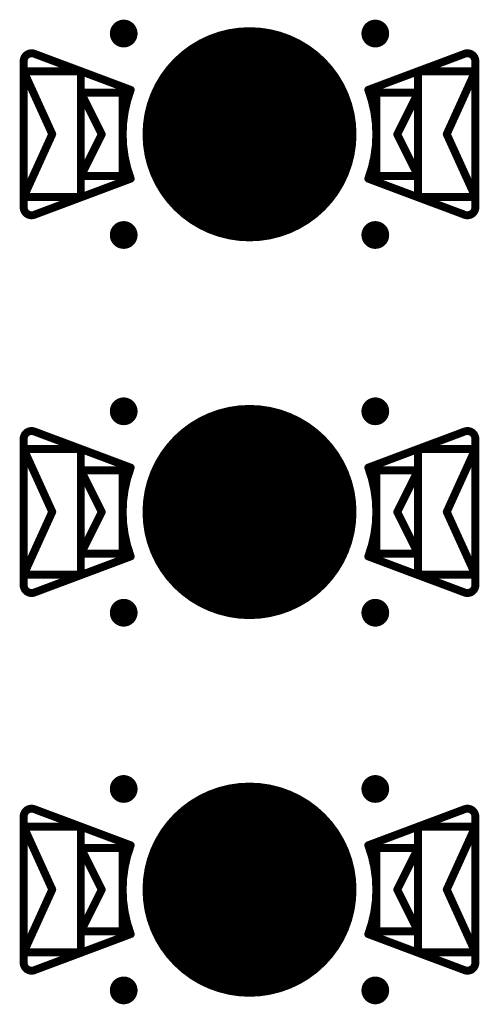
# Model space of a CAD drawing. Header units: millimetres. Extents: x 62 to 363, y 42 to 391.
# Tile 114 of 216: x 234 to 240, y 114 to 127. Entities that reach past the tile are written whole.
import ezdxf

# ---------------------------------------------------------------- set-up
doc = ezdxf.new("R2010")
doc.units = ezdxf.units.MM
for name, color, linetype in [('Mechanical8', 56, 'Continuous'), ('PadHoleLayer', 156, 'Continuous'), ('ViaHoleLayer', 16, 'Continuous')]:
    doc.layers.add(name, color=color, linetype=linetype)

# ---------------------------------------------------------------- blocks, each defined once
blk = doc.blocks.new('HARWIN_S9121_45R_21')
at = {"layer": 'Mechanical8'}
for points, const_width in [([(1.3, 0, 1), (-1.3, 0, 1)], 0.1), ([(-2.74, 1.015, 1), (-2.69, 1.015, 1)], 0.05), ([(-2.74, 1.015, 1), (-2.69, 1.015, 1)], 0.05), ([(2.69, 1.015, 1), (2.74, 1.015, 1)], 0.05), ([(2.69, 1.015, 1), (2.74, 1.015, 1)], 0.05), ([(-2.875, 0.921, 1), (-2.825, 0.921, 1)], 0.05), ([(-2.875, 0.921, 1), (-2.825, 0.921, 1)], 0.05), ([(2.825, 0.921, 1), (2.875, 0.921, 1)], 0.05), ([(2.825, 0.921, 1), (2.875, 0.921, 1)], 0.05), ([(-2.875, 0.791, 1), (-2.825, 0.791, 1)], 0.05), ([(-2.875, 0.791, 1), (-2.825, 0.791, 1)], 0.05), ([(-2.875, 0.791, 1), (-2.825, 0.791, 1)], 0.05), ([(-2.152, 0.791, 1), (-2.102, 0.791, 1)], 0.05), ([(-2.152, 0.791, 1), (-2.102, 0.791, 1)], 0.05), ([(2.103, 0.791, 1), (2.153, 0.791, 1)], 0.05), ([(2.103, 0.791, 1), (2.153, 0.791, 1)], 0.05), ([(2.825, 0.791, 1), (2.875, 0.791, 1)], 0.05), ([(2.825, 0.791, 1), (2.875, 0.791, 1)], 0.05), ([(2.825, 0.791, 1), (2.875, 0.791, 1)], 0.05), ([(-2.152, 0.525, 1), (-2.102, 0.525, 1)], 0.05), ([(-2.152, 0.525, 1), (-2.102, 0.525, 1)], 0.05), ([(-2.152, 0.525, 1), (-2.102, 0.525, 1)], 0.05), ([(-1.625, 0.525, 1), (-1.575, 0.525, 1)], 0.05), ([(-1.625, 0.525, 1), (-1.575, 0.525, 1)], 0.05), ([(-1.524, 0.56, 1), (-1.474, 0.56, 1)], 0.05), ([(-1.524, 0.56, 1), (-1.474, 0.56, 1)], 0.05), ([(-0.025, 0.5, 1), (0.025, 0.5, 1)], 0.05), ([(-0.025, 0.5, 1), (0.025, 0.5, 1)], 0.05), ([(1.474, 0.56, 1), (1.524, 0.56, 1)], 0.05), ([(1.474, 0.56, 1), (1.524, 0.56, 1)], 0.05), ([(1.575, 0.525, 1), (1.625, 0.525, 1)], 0.05), ([(1.575, 0.525, 1), (1.625, 0.525, 1)], 0.05), ([(2.103, 0.525, 1), (2.153, 0.525, 1)], 0.05), ([(2.103, 0.525, 1), (2.153, 0.525, 1)], 0.05), ([(2.103, 0.525, 1), (2.153, 0.525, 1)], 0.05), ([(-2.514, -0.002, 1), (-2.464, -0.002, 1)], 0.05), ([(-2.514, -0.002, 1), (-2.464, -0.002, 1)], 0.05), ([(-1.889, 0, 1), (-1.839, 0, 1)], 0.05), ([(-1.889, 0, 1), (-1.839, 0, 1)], 0.05), ([(-1.325, 0, 1), (-1.275, 0, 1)], 0.05), ([(-0.525, 0, 1), (-0.475, 0, 1)], 0.05), ([(-0.525, 0, 1), (-0.475, 0, 1)], 0.05), ([(-0.025, 0, 1), (0.025, 0, 1)], 0.05), ([(-0.025, 0, 1), (0.025, 0, 1)], 0.05), ([(-0.025, 0, 1), (0.025, 0, 1)], 0.05), ([(-0.025, 0, 1), (0.025, 0, 1)], 0.05), ([(-0.025, 0, 1), (0.025, 0, 1)], 0.05), ([(-0.025, 0, 1), (0.025, 0, 1)], 0.05), ([(-0.025, 0, 1), (0.025, 0, 1)], 0.05), ([(-0.025, 0, 1), (0.025, 0, 1)], 0.05), ([(0.475, 0, 1), (0.525, 0, 1)], 0.05), ([(0.475, 0, 1), (0.525, 0, 1)], 0.05), ([(1.275, 0, 1), (1.325, 0, 1)], 0.05), ([(1.839, 0, 1), (1.889, 0, 1)], 0.05), ([(1.839, 0, 1), (1.889, 0, 1)], 0.05), ([(2.464, -0.002, 1), (2.514, -0.002, 1)], 0.05), ([(2.464, -0.002, 1), (2.514, -0.002, 1)], 0.05), ([(-2.152, -0.525, 1), (-2.102, -0.525, 1)], 0.05), ([(-2.152, -0.525, 1), (-2.102, -0.525, 1)], 0.05), ([(-2.152, -0.525, 1), (-2.102, -0.525, 1)], 0.05), ([(-1.625, -0.525, 1), (-1.575, -0.525, 1)], 0.05), ([(-1.625, -0.525, 1), (-1.575, -0.525, 1)], 0.05), ([(-0.025, -0.5, 1), (0.025, -0.5, 1)], 0.05), ([(-0.025, -0.5, 1), (0.025, -0.5, 1)], 0.05), ([(1.575, -0.525, 1), (1.625, -0.525, 1)], 0.05), ([(1.575, -0.525, 1), (1.625, -0.525, 1)], 0.05), ([(2.103, -0.525, 1), (2.153, -0.525, 1)], 0.05), ([(2.103, -0.525, 1), (2.153, -0.525, 1)], 0.05), ([(2.103, -0.525, 1), (2.153, -0.525, 1)], 0.05), ([(-1.524, -0.56, 1), (-1.474, -0.56, 1)], 0.05), ([(-1.524, -0.56, 1), (-1.474, -0.56, 1)], 0.05), ([(1.474, -0.56, 1), (1.524, -0.56, 1)], 0.05), ([(1.474, -0.56, 1), (1.524, -0.56, 1)], 0.05), ([(-2.875, -0.795, 1), (-2.825, -0.795, 1)], 0.05), ([(-2.875, -0.795, 1), (-2.825, -0.795, 1)], 0.05), ([(-2.875, -0.795, 1), (-2.825, -0.795, 1)], 0.05), ([(-2.152, -0.795, 1), (-2.102, -0.795, 1)], 0.05), ([(-2.152, -0.795, 1), (-2.102, -0.795, 1)], 0.05), ([(2.103, -0.795, 1), (2.153, -0.795, 1)], 0.05), ([(2.103, -0.795, 1), (2.153, -0.795, 1)], 0.05), ([(2.825, -0.795, 1), (2.875, -0.795, 1)], 0.05), ([(2.825, -0.795, 1), (2.875, -0.795, 1)], 0.05), ([(2.825, -0.795, 1), (2.875, -0.795, 1)], 0.05), ([(-2.875, -0.921, 1), (-2.825, -0.921, 1)], 0.05), ([(-2.875, -0.921, 1), (-2.825, -0.921, 1)], 0.05), ([(-2.74, -1.015, 1), (-2.69, -1.015, 1)], 0.05), ([(-2.74, -1.015, 1), (-2.69, -1.015, 1)], 0.05), ([(2.69, -1.015, 1), (2.74, -1.015, 1)], 0.05), ([(2.69, -1.015, 1), (2.74, -1.015, 1)], 0.05), ([(2.825, -0.921, 1), (2.875, -0.921, 1)], 0.05), ([(2.825, -0.921, 1), (2.875, -0.921, 1)], 0.05)]:
    blk.add_lwpolyline(points, format="xyb", close=True, dxfattribs=dict(at, const_width=const_width))
at = {"layer": 'Mechanical8', "const_width": 0.1}
for points in [[(-2.85, 0.921, -0.523343), (-2.715, 1.015)], [(2.715, 1.015, -0.523343), (2.85, 0.921)], [(-1.499, -0.56, -0.180829), (-1.499, 0.56)], [(1.499, 0.56, -0.180829), (1.499, -0.56)], [(-2.715, -1.015, -0.523343), (-2.85, -0.921)], [(2.85, -0.921, -0.523343), (2.715, -1.015)]]:
    blk.add_lwpolyline(points, format="xyb", dxfattribs=at)
for points in [[(-1.499, 0.56), (-2.715, 1.015)], [(2.715, 1.015), (1.499, 0.56)], [(-2.85, 0.921), (-2.85, -0.921)], [(2.85, 0.921), (2.85, -0.921)], [(-2.85, 0.791), (-2.85, -0.795)], [(-2.489, -0.002), (-2.85, 0.791)], [(-2.127, 0.791), (-2.85, 0.791)], [(-2.127, 0.791), (-2.127, -0.795)], [(2.128, 0.791), (2.128, -0.795)], [(2.85, 0.791), (2.128, 0.791)], [(2.85, 0.791), (2.489, -0.002)], [(2.85, 0.791), (2.85, -0.795)], [(-2.127, 0.525), (-2.127, -0.525)], [(-1.864, 0), (-2.127, 0.525)], [(-1.6, 0.525), (-2.127, 0.525)], [(-1.6, 0.525), (-1.6, -0.525)], [(0, 0.5), (0, 0)], [(0, 0.5), (0, 0)], [(1.6, 0.525), (1.6, -0.525)], [(2.128, 0.525), (1.6, 0.525)], [(2.128, 0.525), (1.864, 0)], [(2.128, 0.525), (2.128, -0.525)], [(-2.489, -0.002), (-2.85, -0.795)], [(-1.864, 0), (-2.127, -0.525)], [(0, 0), (-0.5, 0)], [(0, 0), (-0.5, 0)], [(0, 0), (0, -0.5)], [(0, 0), (0, -0.5)], [(0.5, 0), (0, 0)], [(0.5, 0), (0, 0)], [(2.128, -0.525), (1.864, 0)], [(2.85, -0.795), (2.489, -0.002)], [(-1.6, -0.525), (-2.127, -0.525)], [(2.128, -0.525), (1.6, -0.525)], [(-1.499, -0.56), (-2.715, -1.015)], [(2.715, -1.015), (1.499, -0.56)], [(-2.127, -0.795), (-2.85, -0.795)], [(2.85, -0.795), (2.128, -0.795)]]:
    blk.add_lwpolyline(points, dxfattribs=at)
at = {"layer": 'PadHoleLayer', "const_width": 1.3}
blk.add_lwpolyline([(-0.65, 0, 1), (0.65, 0, 1)], format="xyb", close=True, dxfattribs=at)
blk = doc.blocks.new('HARWIN_S9121_45R_22')
at = {"layer": 'Mechanical8'}
for points, const_width in [([(1.3, 0, 1), (-1.3, 0, 1)], 0.1), ([(-2.74, 1.015, 1), (-2.69, 1.015, 1)], 0.05), ([(-2.74, 1.015, 1), (-2.69, 1.015, 1)], 0.05), ([(2.69, 1.015, 1), (2.74, 1.015, 1)], 0.05), ([(2.69, 1.015, 1), (2.74, 1.015, 1)], 0.05), ([(-2.875, 0.921, 1), (-2.825, 0.921, 1)], 0.05), ([(-2.875, 0.921, 1), (-2.825, 0.921, 1)], 0.05), ([(2.825, 0.921, 1), (2.875, 0.921, 1)], 0.05), ([(2.825, 0.921, 1), (2.875, 0.921, 1)], 0.05), ([(-2.875, 0.791, 1), (-2.825, 0.791, 1)], 0.05), ([(-2.875, 0.791, 1), (-2.825, 0.791, 1)], 0.05), ([(-2.875, 0.791, 1), (-2.825, 0.791, 1)], 0.05), ([(-2.152, 0.791, 1), (-2.102, 0.791, 1)], 0.05), ([(-2.152, 0.791, 1), (-2.102, 0.791, 1)], 0.05), ([(2.103, 0.791, 1), (2.153, 0.791, 1)], 0.05), ([(2.103, 0.791, 1), (2.153, 0.791, 1)], 0.05), ([(2.825, 0.791, 1), (2.875, 0.791, 1)], 0.05), ([(2.825, 0.791, 1), (2.875, 0.791, 1)], 0.05), ([(2.825, 0.791, 1), (2.875, 0.791, 1)], 0.05), ([(-2.152, 0.525, 1), (-2.102, 0.525, 1)], 0.05), ([(-2.152, 0.525, 1), (-2.102, 0.525, 1)], 0.05), ([(-2.152, 0.525, 1), (-2.102, 0.525, 1)], 0.05), ([(-1.625, 0.525, 1), (-1.575, 0.525, 1)], 0.05), ([(-1.625, 0.525, 1), (-1.575, 0.525, 1)], 0.05), ([(-1.524, 0.56, 1), (-1.474, 0.56, 1)], 0.05), ([(-1.524, 0.56, 1), (-1.474, 0.56, 1)], 0.05), ([(-0.025, 0.5, 1), (0.025, 0.5, 1)], 0.05), ([(-0.025, 0.5, 1), (0.025, 0.5, 1)], 0.05), ([(1.474, 0.56, 1), (1.524, 0.56, 1)], 0.05), ([(1.474, 0.56, 1), (1.524, 0.56, 1)], 0.05), ([(1.575, 0.525, 1), (1.625, 0.525, 1)], 0.05), ([(1.575, 0.525, 1), (1.625, 0.525, 1)], 0.05), ([(2.103, 0.525, 1), (2.153, 0.525, 1)], 0.05), ([(2.103, 0.525, 1), (2.153, 0.525, 1)], 0.05), ([(2.103, 0.525, 1), (2.153, 0.525, 1)], 0.05), ([(-2.514, -0.002, 1), (-2.464, -0.002, 1)], 0.05), ([(-2.514, -0.002, 1), (-2.464, -0.002, 1)], 0.05), ([(-1.889, 0, 1), (-1.839, 0, 1)], 0.05), ([(-1.889, 0, 1), (-1.839, 0, 1)], 0.05), ([(-1.325, 0, 1), (-1.275, 0, 1)], 0.05), ([(-0.525, 0, 1), (-0.475, 0, 1)], 0.05), ([(-0.525, 0, 1), (-0.475, 0, 1)], 0.05), ([(-0.025, 0, 1), (0.025, 0, 1)], 0.05), ([(-0.025, 0, 1), (0.025, 0, 1)], 0.05), ([(-0.025, 0, 1), (0.025, 0, 1)], 0.05), ([(-0.025, 0, 1), (0.025, 0, 1)], 0.05), ([(-0.025, 0, 1), (0.025, 0, 1)], 0.05), ([(-0.025, 0, 1), (0.025, 0, 1)], 0.05), ([(-0.025, 0, 1), (0.025, 0, 1)], 0.05), ([(-0.025, 0, 1), (0.025, 0, 1)], 0.05), ([(0.475, 0, 1), (0.525, 0, 1)], 0.05), ([(0.475, 0, 1), (0.525, 0, 1)], 0.05), ([(1.275, 0, 1), (1.325, 0, 1)], 0.05), ([(1.839, 0, 1), (1.889, 0, 1)], 0.05), ([(1.839, 0, 1), (1.889, 0, 1)], 0.05), ([(2.464, -0.002, 1), (2.514, -0.002, 1)], 0.05), ([(2.464, -0.002, 1), (2.514, -0.002, 1)], 0.05), ([(-2.152, -0.525, 1), (-2.102, -0.525, 1)], 0.05), ([(-2.152, -0.525, 1), (-2.102, -0.525, 1)], 0.05), ([(-2.152, -0.525, 1), (-2.102, -0.525, 1)], 0.05), ([(-1.625, -0.525, 1), (-1.575, -0.525, 1)], 0.05), ([(-1.625, -0.525, 1), (-1.575, -0.525, 1)], 0.05), ([(-0.025, -0.5, 1), (0.025, -0.5, 1)], 0.05), ([(-0.025, -0.5, 1), (0.025, -0.5, 1)], 0.05), ([(1.575, -0.525, 1), (1.625, -0.525, 1)], 0.05), ([(1.575, -0.525, 1), (1.625, -0.525, 1)], 0.05), ([(2.103, -0.525, 1), (2.153, -0.525, 1)], 0.05), ([(2.103, -0.525, 1), (2.153, -0.525, 1)], 0.05), ([(2.103, -0.525, 1), (2.153, -0.525, 1)], 0.05), ([(-1.524, -0.56, 1), (-1.474, -0.56, 1)], 0.05), ([(-1.524, -0.56, 1), (-1.474, -0.56, 1)], 0.05), ([(1.474, -0.56, 1), (1.524, -0.56, 1)], 0.05), ([(1.474, -0.56, 1), (1.524, -0.56, 1)], 0.05), ([(-2.875, -0.795, 1), (-2.825, -0.795, 1)], 0.05), ([(-2.875, -0.795, 1), (-2.825, -0.795, 1)], 0.05), ([(-2.875, -0.795, 1), (-2.825, -0.795, 1)], 0.05), ([(-2.152, -0.795, 1), (-2.102, -0.795, 1)], 0.05), ([(-2.152, -0.795, 1), (-2.102, -0.795, 1)], 0.05), ([(2.103, -0.795, 1), (2.153, -0.795, 1)], 0.05), ([(2.103, -0.795, 1), (2.153, -0.795, 1)], 0.05), ([(2.825, -0.795, 1), (2.875, -0.795, 1)], 0.05), ([(2.825, -0.795, 1), (2.875, -0.795, 1)], 0.05), ([(2.825, -0.795, 1), (2.875, -0.795, 1)], 0.05), ([(-2.875, -0.921, 1), (-2.825, -0.921, 1)], 0.05), ([(-2.875, -0.921, 1), (-2.825, -0.921, 1)], 0.05), ([(-2.74, -1.015, 1), (-2.69, -1.015, 1)], 0.05), ([(-2.74, -1.015, 1), (-2.69, -1.015, 1)], 0.05), ([(2.69, -1.015, 1), (2.74, -1.015, 1)], 0.05), ([(2.69, -1.015, 1), (2.74, -1.015, 1)], 0.05), ([(2.825, -0.921, 1), (2.875, -0.921, 1)], 0.05), ([(2.825, -0.921, 1), (2.875, -0.921, 1)], 0.05)]:
    blk.add_lwpolyline(points, format="xyb", close=True, dxfattribs=dict(at, const_width=const_width))
at = {"layer": 'Mechanical8', "const_width": 0.1}
for points in [[(-2.85, 0.921, -0.523343), (-2.715, 1.015)], [(2.715, 1.015, -0.523343), (2.85, 0.921)], [(-1.499, -0.56, -0.180829), (-1.499, 0.56)], [(1.499, 0.56, -0.180829), (1.499, -0.56)], [(-2.715, -1.015, -0.523343), (-2.85, -0.921)], [(2.85, -0.921, -0.523343), (2.715, -1.015)]]:
    blk.add_lwpolyline(points, format="xyb", dxfattribs=at)
for points in [[(-1.499, 0.56), (-2.715, 1.015)], [(2.715, 1.015), (1.499, 0.56)], [(-2.85, 0.921), (-2.85, -0.921)], [(2.85, 0.921), (2.85, -0.921)], [(-2.85, 0.791), (-2.85, -0.795)], [(-2.489, -0.002), (-2.85, 0.791)], [(-2.127, 0.791), (-2.85, 0.791)], [(-2.127, 0.791), (-2.127, -0.795)], [(2.128, 0.791), (2.128, -0.795)], [(2.85, 0.791), (2.128, 0.791)], [(2.85, 0.791), (2.489, -0.002)], [(2.85, 0.791), (2.85, -0.795)], [(-2.127, 0.525), (-2.127, -0.525)], [(-1.864, 0), (-2.127, 0.525)], [(-1.6, 0.525), (-2.127, 0.525)], [(-1.6, 0.525), (-1.6, -0.525)], [(0, 0.5), (0, 0)], [(0, 0.5), (0, 0)], [(1.6, 0.525), (1.6, -0.525)], [(2.128, 0.525), (1.6, 0.525)], [(2.128, 0.525), (1.864, 0)], [(2.128, 0.525), (2.128, -0.525)], [(-2.489, -0.002), (-2.85, -0.795)], [(-1.864, 0), (-2.127, -0.525)], [(0, 0), (-0.5, 0)], [(0, 0), (-0.5, 0)], [(0, 0), (0, -0.5)], [(0, 0), (0, -0.5)], [(0.5, 0), (0, 0)], [(0.5, 0), (0, 0)], [(2.128, -0.525), (1.864, 0)], [(2.85, -0.795), (2.489, -0.002)], [(-1.6, -0.525), (-2.127, -0.525)], [(2.128, -0.525), (1.6, -0.525)], [(-1.499, -0.56), (-2.715, -1.015)], [(2.715, -1.015), (1.499, -0.56)], [(-2.127, -0.795), (-2.85, -0.795)], [(2.85, -0.795), (2.128, -0.795)]]:
    blk.add_lwpolyline(points, dxfattribs=at)
at = {"layer": 'PadHoleLayer', "const_width": 1.3}
blk.add_lwpolyline([(-0.65, 0, 1), (0.65, 0, 1)], format="xyb", close=True, dxfattribs=at)
blk = doc.blocks.new('HARWIN_S9121_45R_30')
at = {"layer": 'Mechanical8'}
for points, const_width in [([(1.3, 0, 1), (-1.3, 0, 1)], 0.1), ([(-2.74, 1.015, 1), (-2.69, 1.015, 1)], 0.05), ([(-2.74, 1.015, 1), (-2.69, 1.015, 1)], 0.05), ([(2.69, 1.015, 1), (2.74, 1.015, 1)], 0.05), ([(2.69, 1.015, 1), (2.74, 1.015, 1)], 0.05), ([(-2.875, 0.921, 1), (-2.825, 0.921, 1)], 0.05), ([(-2.875, 0.921, 1), (-2.825, 0.921, 1)], 0.05), ([(2.825, 0.921, 1), (2.875, 0.921, 1)], 0.05), ([(2.825, 0.921, 1), (2.875, 0.921, 1)], 0.05), ([(-2.875, 0.791, 1), (-2.825, 0.791, 1)], 0.05), ([(-2.875, 0.791, 1), (-2.825, 0.791, 1)], 0.05), ([(-2.875, 0.791, 1), (-2.825, 0.791, 1)], 0.05), ([(-2.152, 0.791, 1), (-2.102, 0.791, 1)], 0.05), ([(-2.152, 0.791, 1), (-2.102, 0.791, 1)], 0.05), ([(2.103, 0.791, 1), (2.153, 0.791, 1)], 0.05), ([(2.103, 0.791, 1), (2.153, 0.791, 1)], 0.05), ([(2.825, 0.791, 1), (2.875, 0.791, 1)], 0.05), ([(2.825, 0.791, 1), (2.875, 0.791, 1)], 0.05), ([(2.825, 0.791, 1), (2.875, 0.791, 1)], 0.05), ([(-2.152, 0.525, 1), (-2.102, 0.525, 1)], 0.05), ([(-2.152, 0.525, 1), (-2.102, 0.525, 1)], 0.05), ([(-2.152, 0.525, 1), (-2.102, 0.525, 1)], 0.05), ([(-1.625, 0.525, 1), (-1.575, 0.525, 1)], 0.05), ([(-1.625, 0.525, 1), (-1.575, 0.525, 1)], 0.05), ([(-1.524, 0.56, 1), (-1.474, 0.56, 1)], 0.05), ([(-1.524, 0.56, 1), (-1.474, 0.56, 1)], 0.05), ([(-0.025, 0.5, 1), (0.025, 0.5, 1)], 0.05), ([(-0.025, 0.5, 1), (0.025, 0.5, 1)], 0.05), ([(1.474, 0.56, 1), (1.524, 0.56, 1)], 0.05), ([(1.474, 0.56, 1), (1.524, 0.56, 1)], 0.05), ([(1.575, 0.525, 1), (1.625, 0.525, 1)], 0.05), ([(1.575, 0.525, 1), (1.625, 0.525, 1)], 0.05), ([(2.103, 0.525, 1), (2.153, 0.525, 1)], 0.05), ([(2.103, 0.525, 1), (2.153, 0.525, 1)], 0.05), ([(2.103, 0.525, 1), (2.153, 0.525, 1)], 0.05), ([(-2.514, -0.002, 1), (-2.464, -0.002, 1)], 0.05), ([(-2.514, -0.002, 1), (-2.464, -0.002, 1)], 0.05), ([(-1.889, 0, 1), (-1.839, 0, 1)], 0.05), ([(-1.889, 0, 1), (-1.839, 0, 1)], 0.05), ([(-1.325, 0, 1), (-1.275, 0, 1)], 0.05), ([(-0.525, 0, 1), (-0.475, 0, 1)], 0.05), ([(-0.525, 0, 1), (-0.475, 0, 1)], 0.05), ([(-0.025, 0, 1), (0.025, 0, 1)], 0.05), ([(-0.025, 0, 1), (0.025, 0, 1)], 0.05), ([(-0.025, 0, 1), (0.025, 0, 1)], 0.05), ([(-0.025, 0, 1), (0.025, 0, 1)], 0.05), ([(-0.025, 0, 1), (0.025, 0, 1)], 0.05), ([(-0.025, 0, 1), (0.025, 0, 1)], 0.05), ([(-0.025, 0, 1), (0.025, 0, 1)], 0.05), ([(-0.025, 0, 1), (0.025, 0, 1)], 0.05), ([(0.475, 0, 1), (0.525, 0, 1)], 0.05), ([(0.475, 0, 1), (0.525, 0, 1)], 0.05), ([(1.275, 0, 1), (1.325, 0, 1)], 0.05), ([(1.839, 0, 1), (1.889, 0, 1)], 0.05), ([(1.839, 0, 1), (1.889, 0, 1)], 0.05), ([(2.464, -0.002, 1), (2.514, -0.002, 1)], 0.05), ([(2.464, -0.002, 1), (2.514, -0.002, 1)], 0.05), ([(-2.152, -0.525, 1), (-2.102, -0.525, 1)], 0.05), ([(-2.152, -0.525, 1), (-2.102, -0.525, 1)], 0.05), ([(-2.152, -0.525, 1), (-2.102, -0.525, 1)], 0.05), ([(-1.625, -0.525, 1), (-1.575, -0.525, 1)], 0.05), ([(-1.625, -0.525, 1), (-1.575, -0.525, 1)], 0.05), ([(-0.025, -0.5, 1), (0.025, -0.5, 1)], 0.05), ([(-0.025, -0.5, 1), (0.025, -0.5, 1)], 0.05), ([(1.575, -0.525, 1), (1.625, -0.525, 1)], 0.05), ([(1.575, -0.525, 1), (1.625, -0.525, 1)], 0.05), ([(2.103, -0.525, 1), (2.153, -0.525, 1)], 0.05), ([(2.103, -0.525, 1), (2.153, -0.525, 1)], 0.05), ([(2.103, -0.525, 1), (2.153, -0.525, 1)], 0.05), ([(-1.524, -0.56, 1), (-1.474, -0.56, 1)], 0.05), ([(-1.524, -0.56, 1), (-1.474, -0.56, 1)], 0.05), ([(1.474, -0.56, 1), (1.524, -0.56, 1)], 0.05), ([(1.474, -0.56, 1), (1.524, -0.56, 1)], 0.05), ([(-2.875, -0.795, 1), (-2.825, -0.795, 1)], 0.05), ([(-2.875, -0.795, 1), (-2.825, -0.795, 1)], 0.05), ([(-2.875, -0.795, 1), (-2.825, -0.795, 1)], 0.05), ([(-2.152, -0.795, 1), (-2.102, -0.795, 1)], 0.05), ([(-2.152, -0.795, 1), (-2.102, -0.795, 1)], 0.05), ([(2.103, -0.795, 1), (2.153, -0.795, 1)], 0.05), ([(2.103, -0.795, 1), (2.153, -0.795, 1)], 0.05), ([(2.825, -0.795, 1), (2.875, -0.795, 1)], 0.05), ([(2.825, -0.795, 1), (2.875, -0.795, 1)], 0.05), ([(2.825, -0.795, 1), (2.875, -0.795, 1)], 0.05), ([(-2.875, -0.921, 1), (-2.825, -0.921, 1)], 0.05), ([(-2.875, -0.921, 1), (-2.825, -0.921, 1)], 0.05), ([(-2.74, -1.015, 1), (-2.69, -1.015, 1)], 0.05), ([(-2.74, -1.015, 1), (-2.69, -1.015, 1)], 0.05), ([(2.69, -1.015, 1), (2.74, -1.015, 1)], 0.05), ([(2.69, -1.015, 1), (2.74, -1.015, 1)], 0.05), ([(2.825, -0.921, 1), (2.875, -0.921, 1)], 0.05), ([(2.825, -0.921, 1), (2.875, -0.921, 1)], 0.05)]:
    blk.add_lwpolyline(points, format="xyb", close=True, dxfattribs=dict(at, const_width=const_width))
at = {"layer": 'Mechanical8', "const_width": 0.1}
for points in [[(-2.85, 0.921, -0.523343), (-2.715, 1.015)], [(2.715, 1.015, -0.523343), (2.85, 0.921)], [(-1.499, -0.56, -0.180829), (-1.499, 0.56)], [(1.499, 0.56, -0.180829), (1.499, -0.56)], [(-2.715, -1.015, -0.523343), (-2.85, -0.921)], [(2.85, -0.921, -0.523343), (2.715, -1.015)]]:
    blk.add_lwpolyline(points, format="xyb", dxfattribs=at)
for points in [[(-1.499, 0.56), (-2.715, 1.015)], [(2.715, 1.015), (1.499, 0.56)], [(-2.85, 0.921), (-2.85, -0.921)], [(2.85, 0.921), (2.85, -0.921)], [(-2.85, 0.791), (-2.85, -0.795)], [(-2.489, -0.002), (-2.85, 0.791)], [(-2.127, 0.791), (-2.85, 0.791)], [(-2.127, 0.791), (-2.127, -0.795)], [(2.128, 0.791), (2.128, -0.795)], [(2.85, 0.791), (2.128, 0.791)], [(2.85, 0.791), (2.489, -0.002)], [(2.85, 0.791), (2.85, -0.795)], [(-2.127, 0.525), (-2.127, -0.525)], [(-1.864, 0), (-2.127, 0.525)], [(-1.6, 0.525), (-2.127, 0.525)], [(-1.6, 0.525), (-1.6, -0.525)], [(0, 0.5), (0, 0)], [(0, 0.5), (0, 0)], [(1.6, 0.525), (1.6, -0.525)], [(2.128, 0.525), (1.6, 0.525)], [(2.128, 0.525), (1.864, 0)], [(2.128, 0.525), (2.128, -0.525)], [(-2.489, -0.002), (-2.85, -0.795)], [(-1.864, 0), (-2.127, -0.525)], [(0, 0), (-0.5, 0)], [(0, 0), (-0.5, 0)], [(0, 0), (0, -0.5)], [(0, 0), (0, -0.5)], [(0.5, 0), (0, 0)], [(0.5, 0), (0, 0)], [(2.128, -0.525), (1.864, 0)], [(2.85, -0.795), (2.489, -0.002)], [(-1.6, -0.525), (-2.127, -0.525)], [(2.128, -0.525), (1.6, -0.525)], [(-1.499, -0.56), (-2.715, -1.015)], [(2.715, -1.015), (1.499, -0.56)], [(-2.127, -0.795), (-2.85, -0.795)], [(2.85, -0.795), (2.128, -0.795)]]:
    blk.add_lwpolyline(points, dxfattribs=at)
at = {"layer": 'PadHoleLayer', "const_width": 1.3}
blk.add_lwpolyline([(-0.65, 0, 1), (0.65, 0, 1)], format="xyb", close=True, dxfattribs=at)

msp = doc.modelspace()

# ---------------------------------------------------------------- linework, layer by layer
at = {"layer": 'ViaHoleLayer', "const_width": 0.175}
for points in [[(235.18, 126.524, 1), (235.355, 126.524, 1)], [(238.355, 126.524, 1), (238.53, 126.524, 1)], [(235.18, 123.984, 1), (235.355, 123.984, 1)], [(238.355, 123.984, 1), (238.53, 123.984, 1)], [(235.18, 121.761, 1), (235.355, 121.761, 1)], [(238.355, 121.761, 1), (238.53, 121.761, 1)], [(235.18, 119.221, 1), (235.355, 119.221, 1)], [(238.355, 119.221, 1), (238.53, 119.221, 1)], [(235.18, 116.999, 1), (235.355, 116.999, 1)], [(238.355, 116.999, 1), (238.53, 116.999, 1)], [(235.18, 114.459, 1), (235.355, 114.459, 1)], [(238.355, 114.459, 1), (238.53, 114.459, 1)]]:
    msp.add_lwpolyline(points, format="xyb", close=True, dxfattribs=at)

# ---------------------------------------------------------------- block references
at = {"rotation": 180}
for name, p in [('HARWIN_S9121_45R_22', (236.855, 125.254)), ('HARWIN_S9121_45R_21', (236.855, 120.491)), ('HARWIN_S9121_45R_30', (236.855, 115.729))]:
    msp.add_blockref(name, p, dxfattribs=at)

doc.saveas('drawing.dxf')
